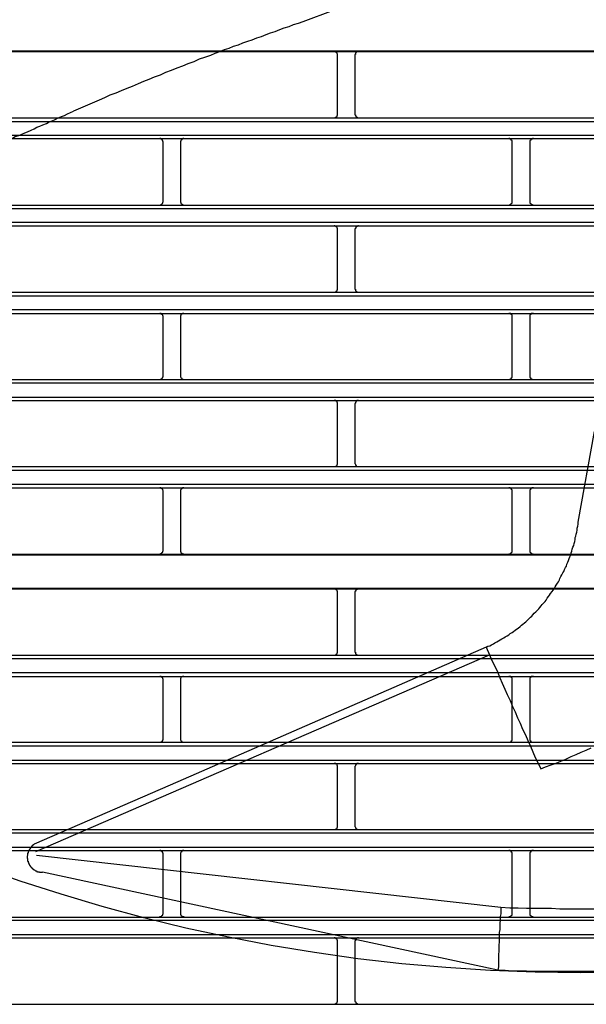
# Model space of a CAD drawing. Header units: millimetres. Extents: x 50532 to 99257, y 49161 to 61325.
# Tile 112 of 256: x 76369 to 76398, y 51523 to 51574. Entities that reach past the tile are written whole.
import ezdxf

# ---------------------------------------------------------------- set-up
doc = ezdxf.new("R2010")
doc.units = ezdxf.units.MM
doc.layers.add('AQUAREA', color=7, linetype='Continuous')

# ---------------------------------------------------------------- blocks, each defined once
blk = doc.blocks.new('SPLIT')
at = {"layer": 'AQUAREA'}
for points in [[(24566.47, -1377.2), (24562.13, -1378.81)], [(24562.13, -1378.81), (24561.5, -1379.02), (24560.8, -1379.23), (24560.17, -1379.51), (24559.47, -1379.72), (24558.84, -1379.93), (24558.2, -1380.21), (24557.5, -1380.42), (24556.88, -1380.63), (24556.25, -1380.91), (24555.55, -1381.12), (24554.92, -1381.4), (24554.29, -1381.61), (24553.59, -1381.82), (24552.95, -1382.1), (24552.25, -1382.31), (24551.63, -1382.59), (24551, -1382.8), (24550.3, -1383.08), (24549.67, -1383.29), (24549.04, -1383.57)], [(24308.59, -1382.94), (24877.69, -1382.94)], [(24308.59, -1383.01), (24877.69, -1383.01)], [(24549.04, -1383.57), (24548.2, -1383.85), (24547.43, -1384.13), (24546.65, -1384.48), (24545.82, -1384.76), (24545.05, -1385.11), (24544.28, -1385.39), (24543.44, -1385.74), (24542.67, -1386.02), (24541.9, -1386.37), (24541.05, -1386.65), (24540.29, -1387), (24539.52, -1387.28), (24538.75, -1387.63), (24537.9, -1387.98), (24537.14, -1388.26), (24536.37, -1388.61), (24535.6, -1388.96), (24534.75, -1389.24), (24533.99, -1389.59), (24533.22, -1389.94)], [(24567.1, -1383.5), (24567.1, -1383.5), (24567.1, -1383.43), (24567.1, -1383.36), (24567.03, -1383.36), (24567.03, -1383.29), (24567.03, -1383.22), (24566.95, -1383.22), (24566.95, -1383.15), (24566.89, -1383.15), (24566.89, -1383.08), (24566.82, -1383.08), (24566.75, -1383.01), (24566.68, -1383.01), (24566.6, -1383.01)], [(24567.1, -1391.97), (24567.1, -1383.5)], [(24570.04, -1383.01), (24570.04, -1383.01), (24569.97, -1383.01), (24569.9, -1383.01), (24569.9, -1383.08), (24569.83, -1383.08), (24569.75, -1383.08), (24569.75, -1383.15), (24569.69, -1383.15), (24569.69, -1383.22), (24569.62, -1383.22), (24569.62, -1383.29), (24569.62, -1383.36), (24569.62, -1383.43), (24569.55, -1383.43), (24569.55, -1383.5)], [(24569.55, -1383.5), (24569.55, -1391.97)], [(24533.22, -1389.94), (24529.58, -1391.48)], [(24308.59, -1392.46), (24877.69, -1392.46)], [(24520.9, -1395.33), (24521.32, -1395.12), (24521.8, -1394.98), (24522.23, -1394.77), (24522.65, -1394.56), (24523.07, -1394.42), (24523.55, -1394.21), (24523.98, -1394), (24524.4, -1393.79), (24524.82, -1393.65), (24525.24, -1393.44), (24525.73, -1393.23), (24526.15, -1393.02), (24526.57, -1392.88), (24526.99, -1392.67), (24527.4, -1392.46), (24527.9, -1392.25), (24528.32, -1392.11), (24528.74, -1391.9), (24529.15, -1391.69), (24529.58, -1391.48)], [(24566.6, -1392.46), (24566.6, -1392.46), (24566.68, -1392.46), (24566.68, -1392.39), (24566.75, -1392.39), (24566.82, -1392.39), (24566.89, -1392.39), (24566.89, -1392.32), (24566.95, -1392.32), (24566.95, -1392.25), (24567.03, -1392.25), (24567.03, -1392.18), (24567.03, -1392.11), (24567.1, -1392.11), (24567.1, -1392.04), (24567.1, -1391.97)], [(24569.55, -1391.97), (24569.55, -1391.97), (24569.55, -1392.04), (24569.62, -1392.04), (24569.62, -1392.11), (24569.62, -1392.18), (24569.69, -1392.18), (24569.69, -1392.25), (24569.69, -1392.32), (24569.75, -1392.32), (24569.83, -1392.32), (24569.83, -1392.39), (24569.9, -1392.39), (24569.97, -1392.39), (24569.97, -1392.46), (24570.04, -1392.46)], [(24308.59, -1392.95), (24877.69, -1392.95)], [(24308.59, -1394.91), (24877.69, -1394.91)], [(24308.59, -1395.4), (24877.69, -1395.4)], [(24542.32, -1395.89), (24542.32, -1395.89), (24542.32, -1395.82), (24542.25, -1395.82), (24542.25, -1395.75), (24542.25, -1395.68), (24542.18, -1395.61), (24542.18, -1395.54), (24542.1, -1395.54), (24542.1, -1395.47), (24542.04, -1395.47), (24541.97, -1395.47), (24541.97, -1395.4), (24541.9, -1395.4), (24541.83, -1395.4)], [(24545.25, -1395.4), (24545.25, -1395.4), (24545.19, -1395.4), (24545.12, -1395.4), (24545.12, -1395.47), (24545.05, -1395.47), (24544.98, -1395.47), (24544.98, -1395.54), (24544.9, -1395.54), (24544.9, -1395.61), (24544.84, -1395.61), (24544.84, -1395.68), (24544.84, -1395.75), (24544.77, -1395.75), (24544.77, -1395.82), (24544.77, -1395.89)], [(24591.88, -1395.89), (24591.88, -1395.89), (24591.88, -1395.82), (24591.88, -1395.75), (24591.88, -1395.68), (24591.8, -1395.68), (24591.8, -1395.61), (24591.74, -1395.61), (24591.74, -1395.54), (24591.67, -1395.54), (24591.67, -1395.47), (24591.6, -1395.47), (24591.53, -1395.47), (24591.53, -1395.4), (24591.45, -1395.4), (24591.39, -1395.4)], [(24594.89, -1395.4), (24594.89, -1395.4), (24594.82, -1395.4), (24594.75, -1395.4), (24594.75, -1395.47), (24594.68, -1395.47), (24594.6, -1395.47), (24594.6, -1395.54), (24594.54, -1395.54), (24594.54, -1395.61), (24594.47, -1395.61), (24594.47, -1395.68), (24594.4, -1395.68), (24594.4, -1395.75), (24594.4, -1395.82), (24594.4, -1395.89)], [(24542.32, -1404.36), (24542.32, -1395.89)], [(24544.77, -1395.89), (24544.77, -1404.36)], [(24591.88, -1404.36), (24591.88, -1395.89)], [(24594.4, -1395.89), (24594.4, -1404.36)], [(24308.59, -1404.85), (24877.69, -1404.85)], [(24541.83, -1404.85), (24541.83, -1404.85), (24541.9, -1404.85), (24541.97, -1404.85), (24541.97, -1404.78), (24542.04, -1404.78), (24542.1, -1404.78), (24542.1, -1404.71), (24542.18, -1404.71), (24542.18, -1404.64), (24542.25, -1404.57), (24542.25, -1404.5), (24542.25, -1404.43), (24542.32, -1404.43), (24542.32, -1404.36)], [(24544.77, -1404.36), (24544.77, -1404.36), (24544.77, -1404.43), (24544.77, -1404.5), (24544.84, -1404.5), (24544.84, -1404.57), (24544.84, -1404.64), (24544.9, -1404.64), (24544.9, -1404.71), (24544.98, -1404.71), (24544.98, -1404.78), (24545.05, -1404.78), (24545.12, -1404.78), (24545.12, -1404.85), (24545.19, -1404.85), (24545.25, -1404.85)], [(24591.39, -1404.85), (24591.39, -1404.85), (24591.45, -1404.85), (24591.53, -1404.85), (24591.53, -1404.78), (24591.6, -1404.78), (24591.67, -1404.78), (24591.67, -1404.71), (24591.74, -1404.71), (24591.74, -1404.64), (24591.8, -1404.64), (24591.8, -1404.57), (24591.88, -1404.57), (24591.88, -1404.5), (24591.88, -1404.43), (24591.88, -1404.36)], [(24594.4, -1404.36), (24594.4, -1404.36), (24594.4, -1404.43), (24594.4, -1404.5), (24594.4, -1404.57), (24594.47, -1404.57), (24594.47, -1404.64), (24594.54, -1404.64), (24594.54, -1404.71), (24594.6, -1404.71), (24594.6, -1404.78), (24594.68, -1404.78), (24594.75, -1404.78), (24594.75, -1404.85), (24594.82, -1404.85), (24594.89, -1404.85)], [(24308.59, -1405.34), (24877.69, -1405.34)], [(24308.59, -1407.3), (24877.69, -1407.3)], [(24308.59, -1407.79), (24877.69, -1407.79)], [(24567.1, -1408.28), (24567.1, -1408.28), (24567.1, -1408.21), (24567.1, -1408.14), (24567.03, -1408.14), (24567.03, -1408.07), (24567.03, -1408), (24566.95, -1408), (24566.95, -1407.93), (24566.89, -1407.93), (24566.89, -1407.86), (24566.82, -1407.86), (24566.75, -1407.86), (24566.68, -1407.86), (24566.68, -1407.79), (24566.6, -1407.79)], [(24570.04, -1407.79), (24570.04, -1407.79), (24569.97, -1407.79), (24569.97, -1407.86), (24569.9, -1407.86), (24569.83, -1407.86), (24569.83, -1407.93), (24569.75, -1407.93), (24569.69, -1407.93), (24569.69, -1408), (24569.69, -1408.07), (24569.62, -1408.07), (24569.62, -1408.14), (24569.62, -1408.21), (24569.55, -1408.21), (24569.55, -1408.28)], [(24567.1, -1416.75), (24567.1, -1408.28)], [(24569.55, -1408.28), (24569.55, -1416.75)], [(24308.59, -1417.24), (24877.69, -1417.24)], [(24308.59, -1417.73), (24877.69, -1417.73)], [(24566.6, -1417.24), (24566.6, -1417.24), (24566.68, -1417.24), (24566.75, -1417.24), (24566.82, -1417.17), (24566.89, -1417.17), (24566.89, -1417.1), (24566.95, -1417.1), (24566.95, -1417.03), (24567.03, -1417.03), (24567.03, -1416.96), (24567.03, -1416.89), (24567.1, -1416.89), (24567.1, -1416.82), (24567.1, -1416.75)], [(24569.55, -1416.75), (24569.55, -1416.75), (24569.55, -1416.82), (24569.62, -1416.82), (24569.62, -1416.89), (24569.62, -1416.96), (24569.62, -1417.03), (24569.69, -1417.03), (24569.69, -1417.1), (24569.75, -1417.1), (24569.75, -1417.17), (24569.83, -1417.17), (24569.9, -1417.17), (24569.9, -1417.24), (24569.97, -1417.24), (24570.04, -1417.24)], [(24308.59, -1419.69), (24877.69, -1419.69)], [(24308.59, -1420.25), (24877.69, -1420.25)], [(24542.32, -1420.74), (24542.32, -1420.67), (24542.32, -1420.6), (24542.25, -1420.6), (24542.25, -1420.53), (24542.25, -1420.46), (24542.18, -1420.46), (24542.18, -1420.39), (24542.1, -1420.39), (24542.1, -1420.32), (24542.04, -1420.32), (24542.04, -1420.25), (24541.97, -1420.25), (24541.9, -1420.25), (24541.83, -1420.25)], [(24545.25, -1420.25), (24545.25, -1420.25), (24545.19, -1420.25), (24545.12, -1420.25), (24545.05, -1420.25), (24545.05, -1420.32), (24544.98, -1420.32), (24544.9, -1420.32), (24544.9, -1420.39), (24544.84, -1420.39), (24544.84, -1420.46), (24544.84, -1420.53), (24544.77, -1420.53), (24544.77, -1420.6), (24544.77, -1420.67), (24544.77, -1420.74)], [(24591.88, -1420.74), (24591.88, -1420.67), (24591.88, -1420.6), (24591.88, -1420.53), (24591.88, -1420.46), (24591.8, -1420.46), (24591.8, -1420.39), (24591.74, -1420.39), (24591.74, -1420.32), (24591.67, -1420.32), (24591.67, -1420.25), (24591.6, -1420.25), (24591.53, -1420.25), (24591.45, -1420.25), (24591.39, -1420.25)], [(24594.89, -1420.25), (24594.89, -1420.25), (24594.82, -1420.25), (24594.75, -1420.25), (24594.68, -1420.25), (24594.6, -1420.25), (24594.6, -1420.32), (24594.54, -1420.32), (24594.54, -1420.39), (24594.47, -1420.39), (24594.47, -1420.46), (24594.4, -1420.46), (24594.4, -1420.53), (24594.4, -1420.6), (24594.4, -1420.67), (24594.4, -1420.74)], [(24542.32, -1429.14), (24542.32, -1420.74)], [(24544.77, -1420.74), (24544.77, -1429.14)], [(24591.88, -1429.14), (24591.88, -1420.74)], [(24594.4, -1420.74), (24594.4, -1429.14)], [(24308.59, -1429.63), (24877.69, -1429.63)], [(24308.59, -1430.12), (24877.69, -1430.12)], [(24541.83, -1429.63), (24541.83, -1429.63), (24541.9, -1429.63), (24541.97, -1429.63), (24542.04, -1429.63), (24542.04, -1429.56), (24542.1, -1429.56), (24542.1, -1429.49), (24542.18, -1429.49), (24542.18, -1429.42), (24542.25, -1429.42), (24542.25, -1429.35), (24542.25, -1429.28), (24542.32, -1429.21), (24542.32, -1429.14)], [(24544.77, -1429.14), (24544.77, -1429.14), (24544.77, -1429.21), (24544.77, -1429.28), (24544.84, -1429.35), (24544.84, -1429.42), (24544.9, -1429.42), (24544.9, -1429.49), (24544.98, -1429.49), (24544.98, -1429.56), (24545.05, -1429.56), (24545.05, -1429.63), (24545.12, -1429.63), (24545.19, -1429.63), (24545.25, -1429.63)], [(24591.39, -1429.63), (24591.39, -1429.63), (24591.45, -1429.63), (24591.53, -1429.63), (24591.6, -1429.63), (24591.6, -1429.56), (24591.67, -1429.56), (24591.74, -1429.56), (24591.74, -1429.49), (24591.8, -1429.49), (24591.8, -1429.42), (24591.8, -1429.35), (24591.88, -1429.35), (24591.88, -1429.28), (24591.88, -1429.21), (24591.88, -1429.14)], [(24594.4, -1429.14), (24594.4, -1429.14), (24594.4, -1429.21), (24594.4, -1429.28), (24594.4, -1429.35), (24594.47, -1429.35), (24594.47, -1429.42), (24594.47, -1429.49), (24594.54, -1429.49), (24594.54, -1429.56), (24594.6, -1429.56), (24594.68, -1429.56), (24594.68, -1429.63), (24594.75, -1429.63), (24594.82, -1429.63), (24594.89, -1429.63)], [(24308.59, -1432.15), (24877.69, -1432.15)], [(24308.59, -1432.64), (24877.69, -1432.64)], [(24567.1, -1433.13), (24567.1, -1433.13), (24567.1, -1433.06), (24567.1, -1432.99), (24567.1, -1432.92), (24567.03, -1432.92), (24567.03, -1432.85), (24567.03, -1432.78), (24566.95, -1432.78), (24566.95, -1432.71), (24566.89, -1432.71), (24566.82, -1432.71), (24566.82, -1432.64), (24566.75, -1432.64), (24566.68, -1432.64), (24566.6, -1432.64)], [(24567.1, -1441.53), (24567.1, -1433.13)], [(24570.04, -1432.64), (24570.04, -1432.64), (24569.97, -1432.64), (24569.9, -1432.64), (24569.83, -1432.64), (24569.83, -1432.71), (24569.75, -1432.71), (24569.75, -1432.78), (24569.69, -1432.78), (24569.69, -1432.85), (24569.62, -1432.85), (24569.62, -1432.92), (24569.62, -1432.99), (24569.55, -1433.06), (24569.55, -1433.13)], [(24569.55, -1433.13), (24569.55, -1441.53)], [(24601.26, -1449.93), (24603.57, -1437.05)], [(24566.6, -1442.02), (24566.6, -1442.02), (24566.68, -1442.02), (24566.75, -1442.02), (24566.82, -1442.02), (24566.82, -1441.95), (24566.89, -1441.95), (24566.95, -1441.95), (24566.95, -1441.88), (24567.03, -1441.88), (24567.03, -1441.81), (24567.03, -1441.74), (24567.1, -1441.74), (24567.1, -1441.67), (24567.1, -1441.6), (24567.1, -1441.53)], [(24569.55, -1441.53), (24569.55, -1441.53), (24569.55, -1441.6), (24569.62, -1441.67), (24569.62, -1441.74), (24569.62, -1441.81), (24569.69, -1441.81), (24569.69, -1441.88), (24569.75, -1441.88), (24569.75, -1441.95), (24569.83, -1441.95), (24569.83, -1442.02), (24569.9, -1442.02), (24569.97, -1442.02), (24570.04, -1442.02)], [(24308.59, -1442.02), (24877.69, -1442.02)], [(24308.59, -1442.51), (24877.69, -1442.51)], [(24595.94, -1485), (24596.64, -1484.72), (24597.41, -1484.44), (24598.11, -1484.16), (24598.81, -1483.88), (24599.51, -1483.6), (24600.28, -1483.25), (24600.98, -1482.97), (24601.68, -1482.62), (24602.38, -1482.34), (24603.08, -1481.99)], [(24308.59, -1444.54), (24877.69, -1444.54)], [(24308.59, -1445.03), (24877.69, -1445.03)], [(24542.32, -1445.52), (24542.32, -1445.52), (24542.32, -1445.45), (24542.25, -1445.38), (24542.25, -1445.31), (24542.25, -1445.24), (24542.18, -1445.24), (24542.18, -1445.17), (24542.1, -1445.17), (24542.1, -1445.1), (24542.04, -1445.1), (24541.97, -1445.03), (24541.9, -1445.03), (24541.83, -1445.03)], [(24542.32, -1453.92), (24542.32, -1445.52)], [(24545.25, -1445.03), (24545.25, -1445.03), (24545.19, -1445.03), (24545.12, -1445.03), (24545.05, -1445.03), (24545.05, -1445.1), (24544.98, -1445.1), (24544.98, -1445.17), (24544.9, -1445.17), (24544.9, -1445.24), (24544.84, -1445.24), (24544.84, -1445.31), (24544.77, -1445.38), (24544.77, -1445.45), (24544.77, -1445.52)], [(24544.77, -1445.52), (24544.77, -1453.92)], [(24591.88, -1445.52), (24591.88, -1445.52), (24591.88, -1445.45), (24591.88, -1445.38), (24591.88, -1445.31), (24591.8, -1445.31), (24591.8, -1445.24), (24591.8, -1445.17), (24591.74, -1445.17), (24591.74, -1445.1), (24591.67, -1445.1), (24591.6, -1445.1), (24591.6, -1445.03), (24591.53, -1445.03), (24591.45, -1445.03), (24591.39, -1445.03)], [(24591.88, -1453.92), (24591.88, -1445.52)], [(24594.89, -1445.03), (24594.89, -1445.03), (24594.82, -1445.03), (24594.75, -1445.03), (24594.68, -1445.03), (24594.68, -1445.1), (24594.6, -1445.1), (24594.54, -1445.1), (24594.54, -1445.17), (24594.47, -1445.17), (24594.47, -1445.24), (24594.47, -1445.31), (24594.4, -1445.31), (24594.4, -1445.38), (24594.4, -1445.45), (24594.4, -1445.52)], [(24594.4, -1445.52), (24594.4, -1453.92)], [(24588.17, -1467.71), (24588.45, -1467.57), (24588.73, -1467.5), (24588.94, -1467.36), (24589.22, -1467.22), (24589.43, -1467.08), (24589.7, -1466.94), (24589.92, -1466.8), (24590.2, -1466.66), (24590.4, -1466.52), (24590.69, -1466.38), (24590.9, -1466.24), (24591.18, -1466.1), (24591.39, -1465.96), (24591.6, -1465.75), (24591.88, -1465.61), (24592.09, -1465.47), (24592.3, -1465.26), (24592.5, -1465.12), (24592.72, -1464.98), (24593, -1464.77), (24593.2, -1464.56), (24593.42, -1464.42), (24593.63, -1464.21), (24593.84, -1464.07), (24594.05, -1463.86), (24594.25, -1463.65), (24594.47, -1463.44), (24594.68, -1463.3), (24594.82, -1463.09), (24595.03, -1462.88), (24595.24, -1462.67), (24595.45, -1462.46), (24595.66, -1462.25), (24595.8, -1462.04), (24596.01, -1461.83), (24596.15, -1461.62), (24596.36, -1461.41), (24596.57, -1461.2), (24596.71, -1460.99), (24596.85, -1460.71), (24597.06, -1460.5), (24597.2, -1460.29), (24597.34, -1460.08), (24597.55, -1459.8), (24597.69, -1459.59), (24597.83, -1459.38), (24597.97, -1459.1), (24598.11, -1458.89), (24598.32, -1458.61), (24598.46, -1458.4), (24598.6, -1458.12), (24598.67, -1457.91), (24598.81, -1457.63), (24598.95, -1457.42), (24599.09, -1457.14), (24599.23, -1456.93), (24599.3, -1456.65), (24599.44, -1456.37), (24599.58, -1456.16), (24599.65, -1455.88), (24599.79, -1455.6), (24599.86, -1455.39), (24600, -1455.11), (24600.07, -1454.83), (24600.21, -1454.55), (24600.28, -1454.27), (24600.35, -1454.06), (24600.42, -1453.78), (24600.49, -1453.5), (24600.63, -1453.22), (24600.7, -1452.94), (24600.77, -1452.66), (24600.84, -1452.38), (24600.84, -1452.1), (24600.91, -1451.89), (24600.98, -1451.61), (24601.05, -1451.33), (24601.12, -1451.05), (24601.12, -1450.77), (24601.19, -1450.49), (24601.26, -1450.21), (24601.26, -1449.93)], [(24541.83, -1454.48), (24541.83, -1454.48), (24541.83, -1454.41), (24541.9, -1454.41), (24541.97, -1454.41), (24542.04, -1454.41), (24542.04, -1454.34), (24542.1, -1454.34), (24542.18, -1454.27), (24542.18, -1454.2), (24542.25, -1454.2), (24542.25, -1454.13), (24542.25, -1454.06), (24542.32, -1454.06), (24542.32, -1453.99), (24542.32, -1453.92)], [(24544.77, -1453.92), (24544.77, -1453.99), (24544.77, -1454.06), (24544.77, -1454.13), (24544.84, -1454.13), (24544.84, -1454.2), (24544.84, -1454.27), (24544.9, -1454.27), (24544.9, -1454.34), (24544.98, -1454.34), (24545.05, -1454.41), (24545.12, -1454.41), (24545.19, -1454.41), (24545.25, -1454.41), (24545.25, -1454.48)], [(24591.39, -1454.48), (24591.39, -1454.48), (24591.45, -1454.41), (24591.53, -1454.41), (24591.6, -1454.41), (24591.67, -1454.41), (24591.67, -1454.34), (24591.74, -1454.34), (24591.74, -1454.27), (24591.8, -1454.27), (24591.8, -1454.2), (24591.88, -1454.2), (24591.88, -1454.13), (24591.88, -1454.06), (24591.88, -1453.99), (24591.88, -1453.92)], [(24594.4, -1453.92), (24594.4, -1453.99), (24594.4, -1454.06), (24594.4, -1454.13), (24594.4, -1454.2), (24594.47, -1454.2), (24594.47, -1454.27), (24594.54, -1454.27), (24594.54, -1454.34), (24594.6, -1454.34), (24594.6, -1454.41), (24594.68, -1454.41), (24594.75, -1454.41), (24594.82, -1454.41), (24594.89, -1454.48)], [(24308.59, -1454.48), (24877.69, -1454.48)], [(24308.59, -1454.55), (24877.69, -1454.55)], [(24308.59, -1459.31), (24877.69, -1459.31)], [(24308.59, -1459.38), (24877.69, -1459.38)], [(24567.1, -1459.87), (24567.1, -1459.87), (24567.1, -1459.8), (24567.1, -1459.73), (24567.03, -1459.73), (24567.03, -1459.66), (24567.03, -1459.59), (24566.95, -1459.59), (24566.95, -1459.52), (24566.89, -1459.52), (24566.89, -1459.45), (24566.82, -1459.45), (24566.75, -1459.45), (24566.68, -1459.45), (24566.68, -1459.38), (24566.6, -1459.38)], [(24570.04, -1459.38), (24570.04, -1459.38), (24569.97, -1459.38), (24569.97, -1459.45), (24569.9, -1459.45), (24569.83, -1459.45), (24569.83, -1459.52), (24569.75, -1459.52), (24569.69, -1459.52), (24569.69, -1459.59), (24569.69, -1459.66), (24569.62, -1459.66), (24569.62, -1459.73), (24569.62, -1459.8), (24569.55, -1459.8), (24569.55, -1459.87)], [(24567.1, -1468.34), (24567.1, -1459.87)], [(24569.55, -1459.87), (24569.55, -1468.34)], [(24588.17, -1467.71), (24544.42, -1486.82)], [(24588.17, -1467.71), (24588.65, -1468.76)], [(24308.59, -1468.83), (24877.69, -1468.83)], [(24308.59, -1469.32), (24877.69, -1469.32)], [(24524.25, -1496.76), (24588.65, -1468.76)], [(24566.6, -1468.83), (24566.6, -1468.83), (24566.68, -1468.83), (24566.75, -1468.83), (24566.82, -1468.83), (24566.82, -1468.76), (24566.89, -1468.76), (24566.89, -1468.69), (24566.95, -1468.69), (24566.95, -1468.62), (24567.03, -1468.62), (24567.03, -1468.55), (24567.03, -1468.48), (24567.1, -1468.48), (24567.1, -1468.41), (24567.1, -1468.34)], [(24569.55, -1468.34), (24569.55, -1468.34), (24569.55, -1468.41), (24569.62, -1468.41), (24569.62, -1468.48), (24569.62, -1468.55), (24569.62, -1468.62), (24569.69, -1468.62), (24569.69, -1468.69), (24569.75, -1468.69), (24569.75, -1468.76), (24569.83, -1468.76), (24569.9, -1468.76), (24569.9, -1468.83), (24569.97, -1468.83), (24570.04, -1468.83)], [(24588.65, -1468.76), (24589, -1469.6), (24589.43, -1470.37), (24589.78, -1471.21), (24590.13, -1472.05), (24590.48, -1472.82), (24590.83, -1473.66), (24591.18, -1474.43), (24591.6, -1475.27), (24591.95, -1476.11), (24592.3, -1476.88), (24592.65, -1477.72), (24593, -1478.49), (24593.35, -1479.33), (24593.77, -1480.17), (24594.12, -1480.94), (24594.47, -1481.78), (24594.82, -1482.55), (24595.17, -1483.39), (24595.59, -1484.16), (24595.94, -1485)], [(24308.59, -1471.28), (24877.69, -1471.28)], [(24308.59, -1471.84), (24877.69, -1471.84)], [(24542.32, -1472.33), (24542.32, -1472.26), (24542.32, -1472.19), (24542.25, -1472.19), (24542.25, -1472.12), (24542.25, -1472.05), (24542.18, -1472.05), (24542.18, -1471.98), (24542.1, -1471.98), (24542.1, -1471.91), (24542.04, -1471.91), (24542.04, -1471.84), (24541.97, -1471.84), (24541.9, -1471.84), (24541.83, -1471.84)], [(24542.32, -1480.73), (24542.32, -1472.33)], [(24545.25, -1471.84), (24545.25, -1471.84), (24545.19, -1471.84), (24545.12, -1471.84), (24545.05, -1471.84), (24545.05, -1471.91), (24544.98, -1471.91), (24544.9, -1471.91), (24544.9, -1471.98), (24544.84, -1471.98), (24544.84, -1472.05), (24544.84, -1472.12), (24544.77, -1472.12), (24544.77, -1472.19), (24544.77, -1472.26), (24544.77, -1472.33)], [(24544.77, -1472.33), (24544.77, -1480.73)], [(24591.88, -1472.33), (24591.88, -1472.26), (24591.88, -1472.19), (24591.88, -1472.12), (24591.88, -1472.05), (24591.8, -1472.05), (24591.8, -1471.98), (24591.74, -1471.98), (24591.74, -1471.91), (24591.67, -1471.91), (24591.67, -1471.84), (24591.6, -1471.84), (24591.53, -1471.84), (24591.45, -1471.84), (24591.39, -1471.84)], [(24591.88, -1480.73), (24591.88, -1472.33)], [(24594.89, -1471.84), (24594.89, -1471.84), (24594.82, -1471.84), (24594.75, -1471.84), (24594.68, -1471.84), (24594.6, -1471.84), (24594.6, -1471.91), (24594.54, -1471.91), (24594.54, -1471.98), (24594.47, -1471.98), (24594.47, -1472.05), (24594.4, -1472.05), (24594.4, -1472.12), (24594.4, -1472.19), (24594.4, -1472.26), (24594.4, -1472.33)], [(24594.4, -1472.33), (24594.4, -1480.73)], [(24541.83, -1481.22), (24541.83, -1481.22), (24541.9, -1481.22), (24541.97, -1481.22), (24542.04, -1481.22), (24542.04, -1481.15), (24542.1, -1481.15), (24542.1, -1481.08), (24542.18, -1481.08), (24542.18, -1481.01), (24542.25, -1481.01), (24542.25, -1480.94), (24542.25, -1480.87), (24542.32, -1480.8), (24542.32, -1480.73)], [(24544.77, -1480.73), (24544.77, -1480.73), (24544.77, -1480.8), (24544.77, -1480.87), (24544.84, -1480.94), (24544.84, -1481.01), (24544.9, -1481.01), (24544.9, -1481.08), (24544.98, -1481.08), (24544.98, -1481.15), (24545.05, -1481.15), (24545.05, -1481.22), (24545.12, -1481.22), (24545.19, -1481.22), (24545.25, -1481.22)], [(24591.39, -1481.22), (24591.39, -1481.22), (24591.45, -1481.22), (24591.53, -1481.22), (24591.6, -1481.22), (24591.6, -1481.15), (24591.67, -1481.15), (24591.74, -1481.15), (24591.74, -1481.08), (24591.8, -1481.08), (24591.8, -1481.01), (24591.8, -1480.94), (24591.88, -1480.94), (24591.88, -1480.87), (24591.88, -1480.8), (24591.88, -1480.73)], [(24594.4, -1480.73), (24594.4, -1480.73), (24594.4, -1480.8), (24594.4, -1480.87), (24594.4, -1480.94), (24594.47, -1480.94), (24594.47, -1481.01), (24594.47, -1481.08), (24594.54, -1481.08), (24594.54, -1481.15), (24594.6, -1481.15), (24594.68, -1481.15), (24594.68, -1481.22), (24594.75, -1481.22), (24594.82, -1481.22), (24594.89, -1481.22)], [(24308.59, -1481.22), (24877.69, -1481.22)], [(24308.59, -1481.71), (24877.69, -1481.71)], [(24308.59, -1483.74), (24877.69, -1483.74)], [(24308.59, -1484.23), (24877.69, -1484.23)], [(24567.1, -1484.72), (24567.1, -1484.72), (24567.1, -1484.65), (24567.1, -1484.58), (24567.1, -1484.51), (24567.03, -1484.51), (24567.03, -1484.44), (24567.03, -1484.37), (24566.95, -1484.37), (24566.89, -1484.3), (24566.82, -1484.3), (24566.82, -1484.23), (24566.75, -1484.23), (24566.68, -1484.23), (24566.6, -1484.23)], [(24567.1, -1493.12), (24567.1, -1484.72)], [(24570.04, -1484.23), (24570.04, -1484.23), (24569.97, -1484.23), (24569.9, -1484.23), (24569.83, -1484.23), (24569.83, -1484.3), (24569.75, -1484.3), (24569.75, -1484.37), (24569.69, -1484.37), (24569.69, -1484.44), (24569.62, -1484.44), (24569.62, -1484.51), (24569.62, -1484.58), (24569.55, -1484.65), (24569.55, -1484.72)], [(24569.55, -1484.72), (24569.55, -1493.12)], [(24544.42, -1486.82), (24523.98, -1495.71)], [(24566.6, -1493.61), (24566.6, -1493.61), (24566.68, -1493.61), (24566.75, -1493.61), (24566.82, -1493.61), (24566.82, -1493.54), (24566.89, -1493.54), (24566.95, -1493.54), (24566.95, -1493.47), (24567.03, -1493.47), (24567.03, -1493.4), (24567.03, -1493.33), (24567.1, -1493.33), (24567.1, -1493.26), (24567.1, -1493.19), (24567.1, -1493.12)], [(24569.55, -1493.12), (24569.55, -1493.12), (24569.55, -1493.19), (24569.62, -1493.26), (24569.62, -1493.33), (24569.62, -1493.4), (24569.69, -1493.4), (24569.69, -1493.47), (24569.75, -1493.47), (24569.75, -1493.54), (24569.83, -1493.54), (24569.83, -1493.61), (24569.9, -1493.61), (24569.97, -1493.61), (24570.04, -1493.61)], [(24308.59, -1493.61), (24877.69, -1493.61)], [(24308.59, -1494.1), (24877.69, -1494.1)], [(24308.59, -1496.13), (24877.69, -1496.13)], [(24523.98, -1495.71), (24523.9, -1495.78), (24523.84, -1495.78), (24523.84, -1495.85), (24523.77, -1495.85), (24523.77, -1495.92), (24523.7, -1495.92), (24523.7, -1495.99), (24523.63, -1495.99), (24523.63, -1496.06), (24523.55, -1496.13), (24523.55, -1496.2), (24523.49, -1496.2), (24523.49, -1496.27), (24523.42, -1496.27), (24523.42, -1496.34), (24523.35, -1496.41), (24523.35, -1496.48), (24523.28, -1496.48), (24523.28, -1496.55), (24523.28, -1496.62), (24523.2, -1496.62), (24523.2, -1496.69), (24523.2, -1496.76), (24523.14, -1496.83), (24523.14, -1496.9), (24523.14, -1496.97), (24523.07, -1496.97), (24523.07, -1497.04)], [(24523.98, -1495.71), (24523.98, -1495.71)], [(24308.59, -1496.62), (24877.69, -1496.62)], [(24523.07, -1497.04), (24523.07, -1497.04), (24523.07, -1497.11), (24523.07, -1497.18), (24523.07, -1497.25), (24523.07, -1497.32), (24523, -1497.39), (24523, -1497.46), (24523, -1497.53), (24523, -1497.6), (24523, -1497.67), (24523.07, -1497.74), (24523.07, -1497.81), (24523.07, -1497.88), (24523.07, -1497.95), (24523.07, -1498.02), (24523.07, -1498.09), (24523.14, -1498.09), (24523.14, -1498.16), (24523.14, -1498.23), (24523.14, -1498.3), (24523.2, -1498.3), (24523.2, -1498.37), (24523.2, -1498.44), (24523.28, -1498.51), (24523.28, -1498.58), (24523.35, -1498.65), (24523.35, -1498.72), (24523.42, -1498.72), (24523.42, -1498.79), (24523.49, -1498.86), (24523.49, -1498.93), (24523.55, -1498.93), (24523.55, -1499), (24523.63, -1499), (24523.63, -1499.07), (24523.7, -1499.07), (24523.7, -1499.14), (24523.77, -1499.14), (24523.77, -1499.21), (24523.84, -1499.21), (24523.84, -1499.28), (24523.9, -1499.28), (24523.98, -1499.35), (24524.05, -1499.35), (24524.12, -1499.42), (24524.19, -1499.49), (24524.25, -1499.49), (24524.33, -1499.49), (24524.33, -1499.56), (24524.4, -1499.56), (24524.47, -1499.56), (24524.47, -1499.63), (24524.54, -1499.63), (24524.6, -1499.63), (24524.68, -1499.63), (24524.75, -1499.63), (24524.75, -1499.7), (24524.82, -1499.7), (24524.89, -1499.7), (24524.95, -1499.7), (24525.03, -1499.7), (24525.1, -1499.7), (24525.17, -1499.7)], [(24524.33, -1497.25), (24590.27, -1504.67)], [(24542.32, -1497.11), (24542.32, -1497.11), (24542.32, -1497.04), (24542.25, -1496.97), (24542.25, -1496.9), (24542.25, -1496.83), (24542.18, -1496.83), (24542.18, -1496.76), (24542.1, -1496.76), (24542.1, -1496.69), (24542.04, -1496.69), (24541.97, -1496.62), (24541.9, -1496.62), (24541.83, -1496.62)], [(24542.32, -1505.51), (24542.32, -1497.11)], [(24545.25, -1496.62), (24545.25, -1496.62), (24545.19, -1496.62), (24545.12, -1496.62), (24545.05, -1496.62), (24545.05, -1496.69), (24544.98, -1496.69), (24544.98, -1496.76), (24544.9, -1496.76), (24544.9, -1496.83), (24544.84, -1496.83), (24544.84, -1496.9), (24544.77, -1496.97), (24544.77, -1497.04), (24544.77, -1497.11)], [(24544.77, -1497.11), (24544.77, -1505.51)], [(24591.88, -1497.11), (24591.88, -1497.11), (24591.88, -1497.04), (24591.88, -1496.97), (24591.88, -1496.9), (24591.8, -1496.9), (24591.8, -1496.83), (24591.8, -1496.76), (24591.74, -1496.76), (24591.74, -1496.69), (24591.67, -1496.69), (24591.6, -1496.69), (24591.6, -1496.62), (24591.53, -1496.62), (24591.45, -1496.62), (24591.39, -1496.62)], [(24591.88, -1505.51), (24591.88, -1497.11)], [(24594.89, -1496.62), (24594.89, -1496.62), (24594.82, -1496.62), (24594.75, -1496.62), (24594.68, -1496.62), (24594.68, -1496.69), (24594.6, -1496.69), (24594.54, -1496.69), (24594.54, -1496.76), (24594.47, -1496.76), (24594.47, -1496.83), (24594.47, -1496.9), (24594.4, -1496.9), (24594.4, -1496.97), (24594.4, -1497.04), (24594.4, -1497.11)], [(24594.4, -1497.11), (24594.4, -1505.51)], [(24589.85, -1513.63), (24525.17, -1499.7)], [(24590.27, -1504.67), (24591.53, -1504.74), (24592.72, -1504.74), (24593.9, -1504.81), (24595.1, -1504.81), (24596.29, -1504.81), (24597.48, -1504.81), (24598.67, -1504.88), (24599.86, -1504.88), (24601.12, -1504.88), (24602.31, -1504.88), (24603.5, -1504.88), (24604.69, -1504.88), (24605.88, -1504.81), (24607.07, -1504.81), (24608.26, -1504.81), (24609.52, -1504.74), (24610.71, -1504.74), (24611.9, -1504.67), (24613.09, -1504.67), (24614.28, -1504.6)], [(24541.83, -1506.07), (24541.83, -1506.07), (24541.83, -1506), (24541.9, -1506), (24541.97, -1506), (24542.04, -1506), (24542.04, -1505.93), (24542.1, -1505.93), (24542.18, -1505.86), (24542.18, -1505.79), (24542.25, -1505.79), (24542.25, -1505.72), (24542.25, -1505.65), (24542.32, -1505.65), (24542.32, -1505.58), (24542.32, -1505.51)], [(24544.77, -1505.51), (24544.77, -1505.58), (24544.77, -1505.65), (24544.77, -1505.72), (24544.84, -1505.72), (24544.84, -1505.79), (24544.84, -1505.86), (24544.9, -1505.86), (24544.9, -1505.93), (24544.98, -1505.93), (24545.05, -1506), (24545.12, -1506), (24545.19, -1506), (24545.25, -1506), (24545.25, -1506.07)], [(24590.27, -1504.67), (24590.27, -1505.09), (24590.27, -1505.58), (24590.2, -1506), (24590.2, -1506.49), (24590.13, -1506.91), (24590.13, -1507.33), (24590.13, -1507.82), (24590.05, -1508.24), (24590.05, -1508.66), (24590.05, -1509.15), (24590.05, -1509.57), (24589.99, -1510.06), (24589.99, -1510.48), (24589.99, -1510.9), (24589.92, -1511.39), (24589.92, -1511.81), (24589.92, -1512.23), (24589.92, -1512.72), (24589.92, -1513.14), (24589.85, -1513.63)], [(24591.39, -1506.07), (24591.39, -1506.07), (24591.45, -1506.07), (24591.45, -1506), (24591.53, -1506), (24591.6, -1506), (24591.67, -1506), (24591.67, -1505.93), (24591.74, -1505.93), (24591.74, -1505.86), (24591.8, -1505.86), (24591.8, -1505.79), (24591.88, -1505.79), (24591.88, -1505.72), (24591.88, -1505.65), (24591.88, -1505.58), (24591.88, -1505.51)], [(24594.4, -1505.51), (24594.4, -1505.58), (24594.4, -1505.65), (24594.4, -1505.72), (24594.4, -1505.79), (24594.47, -1505.79), (24594.47, -1505.86), (24594.54, -1505.86), (24594.54, -1505.93), (24594.6, -1505.93), (24594.6, -1506), (24594.68, -1506), (24594.75, -1506), (24594.82, -1506), (24594.82, -1506.07), (24594.89, -1506.07)], [(24308.59, -1506.07), (24877.69, -1506.07)], [(24308.59, -1506.49), (24877.69, -1506.49)], [(24308.59, -1508.52), (24877.69, -1508.52)], [(24308.59, -1509.01), (24877.69, -1509.01)], [(24567.1, -1509.5), (24567.1, -1509.5), (24567.1, -1509.43), (24567.1, -1509.36), (24567.03, -1509.36), (24567.03, -1509.29), (24567.03, -1509.22), (24566.95, -1509.22), (24566.95, -1509.15), (24566.89, -1509.15), (24566.89, -1509.08), (24566.82, -1509.08), (24566.75, -1509.01), (24566.68, -1509.01), (24566.6, -1509.01)], [(24567.1, -1509.5), (24567.1, -1509.5), (24567.1, -1509.43), (24567.1, -1509.36), (24567.03, -1509.36), (24567.03, -1509.29), (24567.03, -1509.22), (24566.95, -1509.22), (24566.95, -1509.15), (24566.89, -1509.15), (24566.89, -1509.08), (24566.82, -1509.08), (24566.75, -1509.01), (24566.68, -1509.01), (24566.6, -1509.01)], [(24567.1, -1517.97), (24567.1, -1509.5)], [(24567.1, -1517.97), (24567.1, -1509.5)], [(24570.04, -1509.01), (24570.04, -1509.01), (24569.97, -1509.01), (24569.9, -1509.01), (24569.9, -1509.08), (24569.83, -1509.08), (24569.75, -1509.08), (24569.75, -1509.15), (24569.69, -1509.15), (24569.69, -1509.22), (24569.62, -1509.22), (24569.62, -1509.29), (24569.62, -1509.36), (24569.62, -1509.43), (24569.55, -1509.43), (24569.55, -1509.5)], [(24570.04, -1509.01), (24570.04, -1509.01), (24569.97, -1509.01), (24569.9, -1509.01), (24569.9, -1509.08), (24569.83, -1509.08), (24569.75, -1509.08), (24569.75, -1509.15), (24569.69, -1509.15), (24569.69, -1509.22), (24569.62, -1509.22), (24569.62, -1509.29), (24569.62, -1509.36), (24569.62, -1509.43), (24569.55, -1509.43), (24569.55, -1509.5)], [(24569.55, -1509.5), (24569.55, -1517.97)], [(24569.55, -1509.5), (24569.55, -1517.97)], [(24589.85, -1513.63), (24590.9, -1513.63), (24591.88, -1513.7), (24592.93, -1513.7), (24593.9, -1513.7), (24594.89, -1513.77), (24595.94, -1513.77), (24596.92, -1513.77), (24597.97, -1513.77), (24598.95, -1513.77), (24600, -1513.77), (24600.98, -1513.77), (24601.96, -1513.77), (24603.01, -1513.77), (24603.99, -1513.77), (24605.04, -1513.77), (24606.02, -1513.77), (24607.07, -1513.7), (24608.05, -1513.7), (24609.03, -1513.7), (24610.08, -1513.63)], [(24343.87, -1518.46), (24842.41, -1518.46)], [(24343.87, -1518.46), (24842.41, -1518.46)], [(24566.6, -1518.46), (24566.6, -1518.46), (24566.68, -1518.46), (24566.68, -1518.39), (24566.75, -1518.39), (24566.82, -1518.39), (24566.89, -1518.39), (24566.89, -1518.32), (24566.95, -1518.32), (24566.95, -1518.25), (24567.03, -1518.25), (24567.03, -1518.18), (24567.03, -1518.11), (24567.1, -1518.11), (24567.1, -1518.04), (24567.1, -1517.97)], [(24566.6, -1518.46), (24566.6, -1518.46), (24566.68, -1518.46), (24566.68, -1518.39), (24566.75, -1518.39), (24566.82, -1518.39), (24566.89, -1518.39), (24566.89, -1518.32), (24566.95, -1518.32), (24566.95, -1518.25), (24567.03, -1518.25), (24567.03, -1518.18), (24567.03, -1518.11), (24567.1, -1518.11), (24567.1, -1518.04), (24567.1, -1517.97)], [(24569.55, -1517.97), (24569.55, -1517.97), (24569.55, -1518.04), (24569.62, -1518.04), (24569.62, -1518.11), (24569.62, -1518.18), (24569.69, -1518.18), (24569.69, -1518.25), (24569.69, -1518.32), (24569.75, -1518.32), (24569.83, -1518.32), (24569.83, -1518.39), (24569.9, -1518.39), (24569.97, -1518.39), (24569.97, -1518.46), (24570.04, -1518.46)], [(24569.55, -1517.97), (24569.55, -1517.97), (24569.55, -1518.04), (24569.62, -1518.04), (24569.62, -1518.11), (24569.62, -1518.18), (24569.69, -1518.18), (24569.69, -1518.25), (24569.69, -1518.32), (24569.75, -1518.32), (24569.83, -1518.32), (24569.83, -1518.39), (24569.9, -1518.39), (24569.97, -1518.39), (24569.97, -1518.46), (24570.04, -1518.46)]]:
    blk.add_lwpolyline(points, dxfattribs=at)
blk.add_open_spline([(24849.6, -1265.94), (24849.6, -1128.96), (24738.55, -1017.91), (24601.57, -1017.91), (24464.58, -1017.91), (24353.54, -1128.96), (24353.54, -1265.94), (24353.54, -1402.93), (24464.58, -1513.97), (24601.57, -1513.97), (24738.55, -1513.97), (24849.6, -1402.93), (24849.6, -1265.94)], degree=3, knots=[0, 0, 0, 0, 1, 1, 1, 2, 2, 2, 3, 3, 3, 4, 4, 4, 4], dxfattribs=at)

msp = doc.modelspace()

# ---------------------------------------------------------------- block references
at = {"lineweight": 13, "xscale": 0.3627524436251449, "yscale": 0.3627524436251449, "zscale": 0.3627524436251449}
msp.add_blockref('SPLIT', (67473.663, 52073.924, 0), dxfattribs=at)

doc.saveas('drawing.dxf')
